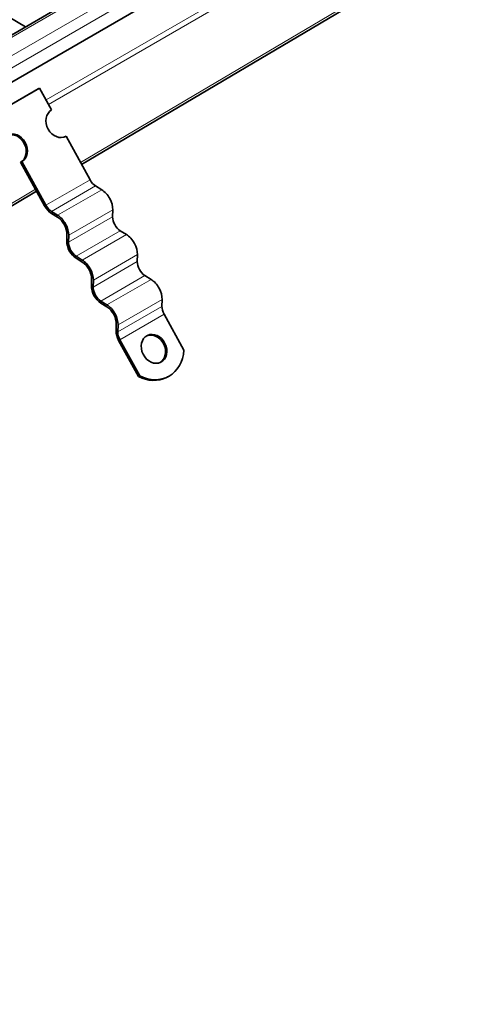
# Model space of a CAD drawing. Header units: millimetres. Extents: x -300186 to 535164, y -28581 to 763383.
# Tile 147 of 256: x 3407 to 3496, y 136411 to 136609. Entities that reach past the tile are written whole.
import ezdxf

# ---------------------------------------------------------------- set-up
doc = ezdxf.new("R2010")
doc.units = ezdxf.units.MM
doc.header["$LTSCALE"] = 10
doc.layers.add('Visible (ISO)', color=7, linetype='Continuous', lineweight=35)
doc.layers.add('Visible Narrow (ISO)', color=7, linetype='Continuous', lineweight=9)

msp = doc.modelspace()

# ---------------------------------------------------------------- linework, layer by layer
at = {"layer": 'Visible (ISO)'}
for p, q in [((2883.204, 136304.219), (3718.34, 136786.385)), ((3728.105, 136782.534), (2891.86, 136299.728)), ((3419.176, 136579.569), (3549.652, 136656.803)), ((3402.83, 136610.14), (3407.953, 136607.183)), ((3401.648, 136589.644), (3410.487, 136594.747)), ((3401.906, 136589.773), (3410.745, 136594.876)), ((3410.745, 136594.876), (3410.487, 136594.747)), ((3413.156, 136590.499), (3410.745, 136594.876)), ((3415.834, 136585.137), (3416.05, 136585.245)), ((3420.868, 136576.497), (3416.05, 136585.245)), ((3407.211, 136580.142), (3406.952, 136580.013)), ((3406.952, 136580.013), (3411.77, 136571.265)), ((3412.029, 136571.394), (3407.211, 136580.142)), ((3423.213, 136574.511), (3421.976, 136575.275)), ((3373.441, 136552.497), (3410.142, 136574.221)), ((3413.125, 136569.771), (3414.361, 136569.007)), ((3414.374, 136569.408), (3413.137, 136570.172)), ((3425.386, 136569.083), (3425.429, 136570.486)), ((3416.237, 136565.602), (3416.194, 136564.199)), ((3416.547, 136563.98), (3416.59, 136565.383)), ((3428.157, 136565.533), (3426.92, 136566.297)), ((3419.318, 136560.43), (3418.082, 136561.194)), ((3430.33, 136560.106), (3430.374, 136561.509)), ((3418.069, 136560.793), (3419.306, 136560.03)), ((3433.102, 136556.556), (3431.865, 136557.32)), ((3421.181, 136556.624), (3421.138, 136555.221)), ((3421.492, 136555.003), (3421.535, 136556.406)), ((3423.014, 136551.816), (3424.25, 136551.052)), ((3424.263, 136551.453), (3423.026, 136552.217)), ((3435.275, 136551.129), (3435.318, 136552.532)), ((3439.677, 136542.348), (3435.701, 136549.566)), ((3426.126, 136547.647), (3426.083, 136546.244)), ((3426.436, 136546.026), (3426.479, 136547.429)), ((3426.604, 136544.333), (3430.579, 136537.115)), ((3430.838, 136537.244), (3426.862, 136544.462)), ((3430.579, 136537.115), (3430.838, 136537.244)), ((3436.165, 136536.882), (3436.424, 136537.011))]:
    msp.add_line(p, q, dxfattribs=at)
for centre, major_axis, ratio, start_param, end_param in [((3414.603, 136587.872), (1.34, -2.684), 0.8159992, 3.190908, 6.3325006), ((3405.506, 136582.64), (1.34, -2.684), 0.8159992, 0.0493153, 3.0922773), ((3405.764, 136582.769), (-1.34, 2.684), 0.8159992, 3.190908, 6.3325006), ((3422.031, 136577.079), (-1.125, 1.949), 0.5773503, 1.5358897, 2.3212879), ((3423.132, 136571.905), (-1.625, 2.815), 0.5773503, 3.8920842, 5.4628806), ((3413.193, 136571.975), (1.375, -2.382), 0.5773503, 4.6774824, 5.4628806), ((3413.193, 136571.975), (-1.125, 1.949), 0.5773503, 1.5358897, 2.3212879), ((3414.294, 136566.802), (1.375, -2.382), 0.5773503, 0.7504916, 2.3212879), ((3414.294, 136566.802), (-1.625, 2.815), 0.5773503, 3.8920842, 5.4628806), ((3426.976, 136568.101), (-1.125, 1.949), 0.5773503, 0.7504916, 2.3212879), ((3428.077, 136562.928), (-1.625, 2.815), 0.5773503, 3.8920842, 5.4628806), ((3418.137, 136562.998), (1.375, -2.382), 0.5773503, 3.8920842, 5.4628806), ((3418.137, 136562.998), (-1.125, 1.949), 0.5773503, 0.7504916, 2.3212879), ((3419.238, 136557.825), (1.375, -2.382), 0.5773503, 0.7504916, 2.3212879), ((3419.238, 136557.825), (-1.625, 2.815), 0.5773503, 3.8920842, 5.4628806), ((3431.92, 136559.124), (-1.125, 1.949), 0.5773503, 0.7504916, 2.3212879), ((3423.082, 136554.021), (1.375, -2.382), 0.5773503, 3.8920842, 5.4628806), ((3433.021, 136553.951), (-1.625, 2.815), 0.5773503, 3.8920842, 5.4628806), ((3423.082, 136554.021), (-1.125, 1.949), 0.5773503, 0.7504916, 2.3212879), ((3424.183, 136548.847), (-1.625, 2.815), 0.5773503, 3.8920842, 5.4628806), ((3436.865, 136550.147), (-1.125, 1.949), 0.5773503, 0.7504916, 1.5358897), ((3424.183, 136548.847), (1.375, -2.382), 0.5773503, 0.7504916, 2.3212879), ((3428.026, 136545.044), (1.375, -2.382), 0.5773503, 3.8920842, 4.6774824), ((3428.026, 136545.044), (-1.125, 1.949), 0.5773503, 0.7504916, 1.5358897), ((3433.435, 136542.507), (1.34, -2.684), 0.8159992, 0.0590676, 3.0825251), ((3432.849, 136544.168), (3.574, -7.157), 0.8159992, 5.4358348, 7.2291665), ((3432.591, 136544.039), (3.574, -7.157), 0.8159992, 5.4358348, 6.2831853)]:
    msp.add_ellipse(centre, major_axis=major_axis, ratio=ratio, start_param=start_param, end_param=end_param, dxfattribs=at)
msp.add_ellipse((3433.693, 136542.636), major_axis=(-1.34, 2.684), ratio=0.8159992, dxfattribs=at)
at = {"layer": 'Visible Narrow (ISO)'}
for p, q in [((3719.09, 136786.31), (2883.466, 136303.863)), ((2886.648, 136302.026), (3722.272, 136784.473)), ((3723.332, 136782.636), (2889.386, 136301.157)), ((3543.324, 136668.293), (3412.052, 136592.503)), ((3543.81, 136667.41), (3412.539, 136591.62)), ((3549.443, 136657.183), (3418.967, 136579.948)), ((3412.029, 136571.394), (3420.868, 136576.497)), ((3413.137, 136570.172), (3421.976, 136575.275)), ((3409.933, 136574.601), (3372.704, 136552.563)), ((3414.374, 136569.408), (3423.213, 136574.511)), ((3416.547, 136563.98), (3425.386, 136569.083)), ((3416.59, 136565.383), (3425.429, 136570.486)), ((3418.082, 136561.194), (3426.92, 136566.297)), ((3419.318, 136560.43), (3428.157, 136565.533)), ((3421.535, 136556.406), (3430.374, 136561.509)), ((3421.492, 136555.003), (3430.33, 136560.106)), ((3423.026, 136552.217), (3431.865, 136557.32)), ((3424.263, 136551.453), (3433.102, 136556.556)), ((3426.436, 136546.026), (3435.275, 136551.129)), ((3426.479, 136547.429), (3435.318, 136552.532)), ((3426.862, 136544.462), (3435.701, 136549.566))]:
    msp.add_line(p, q, dxfattribs=at)

doc.saveas('drawing.dxf')
